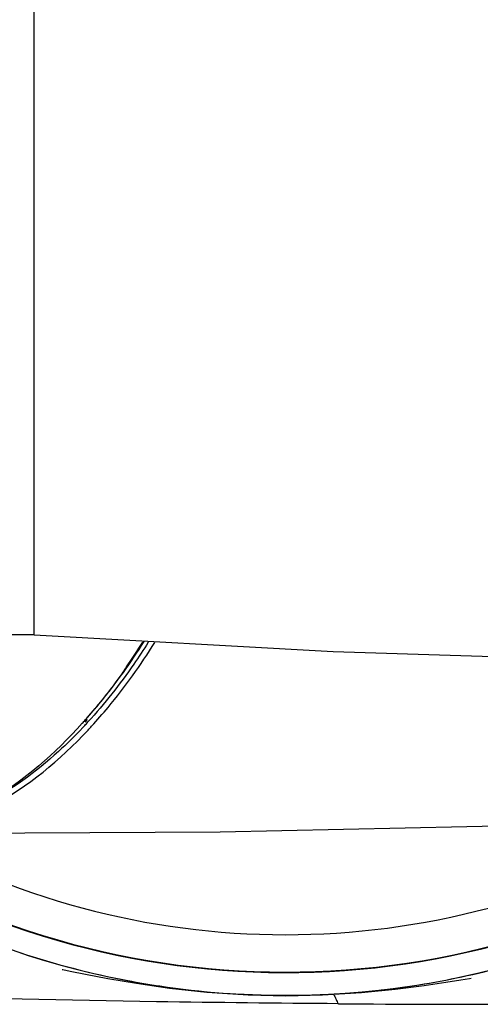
# Model space of a CAD drawing. Header units: millimetres. Extents: x 11 to 407, y 12 to 285.
# Tile 44 of 50: x 139.2 to 143.28, y 236.78 to 245.52. Entities that reach past the tile are written whole.
import ezdxf

# ---------------------------------------------------------------- set-up
doc = ezdxf.new("R2010")
doc.units = ezdxf.units.MM
doc.header["$LTSCALE"] = 23.1
doc.layers.get('0').update_dxf_attribs({"linetype": 'CONTINUOUS'})

msp = doc.modelspace()

# ---------------------------------------------------------------- linework, layer by layer
at = {"color": 7, "linetype": 'Continuous'}
for p, q in [((139.3241, 245.14), (139.324, 247.4784)), ((139.3242, 244.3601), (139.3241, 245.14)), ((139.3241, 243.5802), (139.3243, 244.3601)), ((139.324, 241.2417), (139.3241, 243.5802)), ((139.324, 240.0601), (139.324, 241.2417)), ((139.324, 240.0601), (138.574, 240.0601))]:
    msp.add_line(p, q, dxfattribs=at)
at = {"color": 6, "linetype": 'Continuous'}
msp.add_line((139.7759, 239.2853), (139.7963, 239.3081), dxfattribs=at)
at = {"color": 7, "linetype": 'Continuous'}
for points in [[(139.324, 240.0601), (141.9777, 239.9138), (144.4334, 239.8356), (146.6237, 239.8498)], [(138.0812, 238.2974), (140.9753, 238.312), (144.2582, 238.3834)], [(139.5726, 237.09), (139.5772, 237.0892), (139.6449, 237.0759), (139.779, 237.0491), (139.9767, 237.0112), (140.2315, 236.9671), (140.5252, 236.9246), (140.8567, 236.8886), (141.2228, 236.8644), (141.5588, 236.8572)], [(141.5588, 236.8572), (141.8832, 236.8638), (142.2275, 236.8851), (142.528, 236.9151), (142.7846, 236.9483), (142.9785, 236.9771), (143.1108, 236.9978), (143.1863, 237.0093), (143.2009, 237.0114)]]:
    msp.add_lwpolyline(points, dxfattribs=at)
for centre, radius, start, end in [((135.4366, 243.0134), 5.7127, 325.48918, 328.12455), ((136.3163, 242.3551), 4.6133, 318.6561, 320.24157), ((136.426, 242.2591), 4.4676, 318.0944, 318.65059), ((136.6289, 242.1781), 4.2921, 316.74535, 317.08772), ((136.5857, 242.2183), 4.3511, 317.08824, 317.6588), ((136.6442, 242.1754), 4.3286, 316.84916, 317.46967), ((141.554, 244.3601), 7.4995, 233.47542, 307.79944), ((141.554, 244.3601), 7.2936, 236.42004, 305.63866), ((141.554, 244.3601), 7.2976, 236.43011, 305.44146), ((141.554, 244.3601), 6.9614, 240.64296, 301.19945), ((141.5584, 244.3758), 7.5163, 251.67964, 259.245), ((141.5475, 244.3835), 7.5243, 282.4305, 288.67712), ((141.5577, 244.337), 7.4766, 279.43961, 282.4308), ((141.549, 244.3305), 7.47, 259.25041, 261.45267), ((141.5545, 244.3669), 7.5068, 261.4527, 269.9961), ((141.5535, 244.366), 7.5059, 271.60204, 279.43475), ((141.554, 244.3271), 7.467, 270.00002, 270.27987), ((141.5538, 244.3444), 7.4844, 270.28025, 271.60408)]:
    msp.add_arc(centre, radius, start, end, dxfattribs=at)
for points, knots in [([(139.7811, 239.3088), (139.827, 239.3599), (140.0147, 239.5789), (140.1825, 239.8146), (140.2997, 240.0004)], [0, 0, 0, 0, 0.238244, 1, 1, 1, 1]), ([(140.3363, 239.9939), (140.2948, 239.9285), (140.1316, 239.6821), (139.9486, 239.4487), (139.8018, 239.2877)], [0, 0, 0, 0, 0.262347, 1, 1, 1, 1]), ([(139.834, 239.2494), (139.8839, 239.3038), (140.0883, 239.5383), (140.2695, 239.7925), (140.3955, 239.9935)], [0, 0, 0, 0, 0.237363, 1, 1, 1, 1]), ([(140.144, 239.7768), (140.1214, 239.7439), (140.0319, 239.6167), (139.9367, 239.4935), (139.8628, 239.4046)], [0, 0, 0, 0, 0.256524, 1, 1, 1, 1]), ([(139.751, 239.2752), (139.5104, 239.0072), (139.0115, 238.5647), (138.3724, 238.3279), (138.0771, 238.3031)], [0, 0, 0, 0, 0.54852, 1, 1, 1, 1]), ([(138.0793, 238.2976), (138.3791, 238.3055), (139.0373, 238.5155), (139.5536, 238.95), (139.8021, 239.215)], [0, 0, 0, 0, 0.452143, 1, 1, 1, 1]), ([(139.7549, 239.237), (139.686, 239.1638), (139.4221, 238.9024), (139.1177, 238.6788), (138.8765, 238.5554)], [0, 0, 0, 0, 0.270791, 1, 1, 1, 1]), ([(142.024, 236.7861), (141.4863, 236.7897), (139.3572, 236.8128), (137.2284, 236.8772), (135.6389, 236.9565)], [0, 0, 0, 0, 0.252558, 1, 1, 1, 1]), ([(141.9788, 236.8718), (141.9848, 236.8626), (141.9951, 236.8445), (142.0068, 236.8172), (142.0144, 236.7998), (142.0202, 236.7862), (142.024, 236.7861)], [0, 0, 0, 0, 0.339621, 0.647468, 0.884055, 1, 1, 1, 1]), ([(142.024, 236.7859), (142.5793, 236.7821), (144.8269, 236.7768), (147.0745, 236.807), (148.7665, 236.8426)], [0, 0, 0, 0, 0.24705, 1, 1, 1, 1])]:
    msp.add_open_spline(points, degree=3, knots=knots, dxfattribs=at)

doc.saveas('drawing.dxf')
